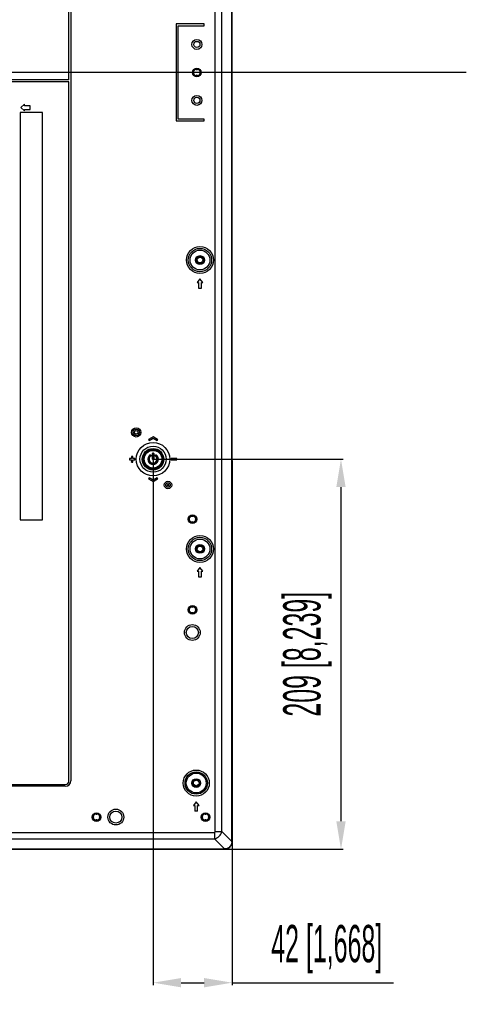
# Model space of a CAD drawing. Header units: millimetres. Extents: x -9020 to -2602, y 1105 to 6065.
# Tile 43 of 80: x -6296 to -6057, y 2539 to 3068. Entities that reach past the tile are written whole.
import ezdxf

# ---------------------------------------------------------------- set-up
doc = ezdxf.new("R2010")
doc.units = ezdxf.units.MM
doc.header["$LTSCALE"] = 65.395
doc.header["$PDSIZE"] = 0.05
doc.linetypes.add('CENTER', pattern=[0.6, 0.375, -0.075, 0.075, -0.075])
doc.layers.get('0').update_dxf_attribs({"linetype": 'CONTINUOUS'})
doc.layers.get('Defpoints').update_dxf_attribs({"linetype": 'CONTINUOUS'})
doc.layers.add('02___PRT_ALL_AXES', color=7, linetype='CONTINUOUS')
doc.styles.get("Standard").update_dxf_attribs({"font": 'GOTHIC.TTF', "width": 0.5})
doc.dimstyles.new('ISO-25', dxfattribs={"dimtxt": 2.5, "dimasz": 2.5, "dimexe": 1.25, "dimexo": 0.625, "dimtad": 1, "dimtxsty": 'STANDARD', "dimcen": 2.5, "dimadec": 0, "dimazin": 0, "dimtfac": 1, "dimtmove": 0, "dimatfit": 3, "dimfxl": 1, "dimarcsym": 0})

# ---------------------------------------------------------------- blocks, each defined once
blk = doc.blocks.new('*D18')
at = {"color": 3, "lineweight": -2}
for p, q in [((-6224.98, 2831.13), (-6224.98, 2549.64)), ((-6182.6, 2831.13), (-6182.6, 2549.64)), ((-6209.98, 2550.89), (-6197.6, 2550.89)), ((-6182.6, 2550.89), (-6096.18, 2550.89))]:
    blk.add_line(p, q, dxfattribs=at)
at = {"color": 3}
for points in [[(-6209.98, 2553.39), (-6209.98, 2548.39), (-6224.98, 2550.89)], [(-6197.6, 2548.39), (-6197.6, 2553.39), (-6182.6, 2550.89)]]:
    blk.add_solid(points, dxfattribs=at)
at = {"layer": 'Defpoints', "color": 0}
for p in [(-6224.98, 2831.75), (-6182.6, 2831.75), (-6182.6, 2550.89)]:
    blk.add_point(p, dxfattribs=at)
at = {"color": 2, "insert": (-6131.89, 2568.85), "char_height": 20, "attachment_point": 5}
blk.add_mtext('42 [1,668]', dxfattribs=at)
blk = doc.blocks.new('*D19')
at = {"color": 3, "lineweight": -2}
for p, q in [((-6224.35, 2831.75), (-6123.01, 2831.75)), ((-6124.26, 2816.75), (-6124.26, 2637.48)), ((-6224.35, 2622.48), (-6123.01, 2622.48))]:
    blk.add_line(p, q, dxfattribs=at)
at = {"color": 3}
for points in [[(-6121.76, 2816.75), (-6126.76, 2816.75), (-6124.26, 2831.75)], [(-6126.76, 2637.48), (-6121.76, 2637.48), (-6124.26, 2622.48)]]:
    blk.add_solid(points, dxfattribs=at)
at = {"layer": 'Defpoints', "color": 0}
for p in [(-6224.98, 2831.75), (-6224.98, 2622.48), (-6124.26, 2622.48)]:
    blk.add_point(p, dxfattribs=at)
at = {"color": 2, "insert": (-6142.22, 2727.12), "char_height": 20, "attachment_point": 5, "rotation": 90}
blk.add_mtext('209 [8,239]', dxfattribs=at)

msp = doc.modelspace()

# ---------------------------------------------------------------- linework, layer by layer
at = {"color": 7, "linetype": 'Continuous'}
for p, q in [((-6182.8, 2626.48), (-6182.8, 3452.02)), ((-6182.6, 2626.48), (-6182.6, 3452.02)), ((-6191.64, 2631.95), (-6191.64, 3446.55)), ((-6188.17, 2631.95), (-6188.17, 3446.55)), ((-6270.03, 3035.25), (-6270.03, 3347.95)), ((-6269.03, 3347.95), (-6269.03, 2659.25)), ((-6197.54, 3065.25), (-6212.54, 3065.25)), ((-6212.54, 3065.25), (-6212.54, 3013.25)), ((-6211.54, 3064.25), (-6197.54, 3064.25)), ((-6211.54, 3014.25), (-6211.54, 3064.25)), ((-6197.54, 3064.25), (-6197.54, 3065.25)), ((-6270.03, 3035.25), (-6521.03, 3035.25)), ((-6270.03, 3034.25), (-6521.03, 3034.25)), ((-6270.03, 2659.25), (-6270.03, 3034.25)), ((-6293.91, 3022.17), (-6295.91, 3020.42)), ((-6293.91, 3021.42), (-6293.91, 3022.17)), ((-6284.23, 3017.8), (-6296.23, 3017.8)), ((-6296.23, 3017.8), (-6296.23, 2799.3)), ((-6295.91, 3020.42), (-6293.91, 3018.67)), ((-6290.91, 3021.42), (-6293.91, 3021.42)), ((-6293.91, 3019.42), (-6290.91, 3019.42)), ((-6293.91, 3018.67), (-6293.91, 3019.42)), ((-6290.91, 3019.42), (-6290.91, 3021.42)), ((-6284.23, 2799.3), (-6284.23, 3017.8)), ((-6212.54, 3013.25), (-6197.54, 3013.25)), ((-6197.54, 3014.25), (-6211.54, 3014.25)), ((-6197.54, 3013.25), (-6197.54, 3014.25)), ((-6199.84, 2928.6), (-6201.34, 2926.6)), ((-6201.34, 2926.6), (-6200.59, 2926.6)), ((-6200.59, 2926.6), (-6200.59, 2923.6)), ((-6198.34, 2926.6), (-6199.84, 2928.6)), ((-6199.09, 2926.6), (-6198.34, 2926.6)), ((-6199.09, 2923.6), (-6199.09, 2926.6)), ((-6200.59, 2923.6), (-6199.09, 2923.6)), ((-6224.98, 2843.75), (-6227.48, 2842.36)), ((-6227.48, 2842.36), (-6227.42, 2842.35)), ((-6227.48, 2842.36), (-6227.14, 2841.75)), ((-6227.14, 2841.75), (-6224.98, 2842.95)), ((-6222.48, 2842.36), (-6224.98, 2843.75)), ((-6224.98, 2843.75), (-6224.98, 2843.7)), ((-6224.98, 2842.95), (-6224.98, 2843)), ((-6224.98, 2842.95), (-6222.82, 2841.75)), ((-6222.82, 2841.75), (-6222.48, 2842.36)), ((-6222.48, 2842.36), (-6222.54, 2842.35)), ((-6227.14, 2841.75), (-6227.12, 2841.81)), ((-6222.82, 2841.75), (-6222.83, 2841.81)), ((-6236.53, 2832.1), (-6237.68, 2832.1)), ((-6237.68, 2832.1), (-6237.63, 2832.06)), ((-6237.68, 2832.1), (-6237.68, 2831.4)), ((-6237.68, 2831.4), (-6237.63, 2831.44)), ((-6235.83, 2833.25), (-6236.53, 2833.25)), ((-6236.53, 2833.25), (-6236.48, 2833.21)), ((-6236.53, 2833.25), (-6236.53, 2832.1)), ((-6236.53, 2832.1), (-6236.48, 2832.06)), ((-6236.53, 2831.4), (-6236.48, 2831.44)), ((-6235.83, 2833.25), (-6235.87, 2833.21)), ((-6235.83, 2832.1), (-6235.87, 2832.06)), ((-6235.83, 2831.4), (-6235.87, 2831.44)), ((-6235.83, 2832.1), (-6235.83, 2833.25)), ((-6234.68, 2832.1), (-6235.83, 2832.1)), ((-6234.68, 2832.1), (-6234.72, 2832.06)), ((-6234.68, 2831.4), (-6234.72, 2831.44)), ((-6234.68, 2831.4), (-6234.68, 2832.1)), ((-6226.67, 2834.01), (-6226.63, 2833.95)), ((-6226.26, 2833.46), (-6226.33, 2833.55)), ((-6225.32, 2831.75), (-6225.32, 2834.73)), ((-6225.32, 2831.75), (-6225.23, 2831.75)), ((-6225.23, 2831.75), (-6225.23, 2834.75)), ((-6224.98, 2835.07), (-6224.98, 2835)), ((-6224.73, 2834.75), (-6224.73, 2831.75)), ((-6224.63, 2831.75), (-6224.73, 2831.75)), ((-6224.63, 2834.73), (-6224.63, 2831.75)), ((-6223.7, 2833.46), (-6223.63, 2833.55)), ((-6223.28, 2834.01), (-6223.33, 2833.95)), ((-6212.28, 2832.1), (-6215.28, 2832.1)), ((-6215.28, 2832.1), (-6215.23, 2832.06)), ((-6215.28, 2832.1), (-6215.28, 2831.4)), ((-6215.28, 2831.4), (-6215.23, 2831.44)), ((-6212.28, 2832.1), (-6212.32, 2832.06)), ((-6212.28, 2831.4), (-6212.32, 2831.44)), ((-6212.28, 2831.4), (-6212.28, 2832.1)), ((-6237.68, 2831.4), (-6236.53, 2831.4)), ((-6236.53, 2831.4), (-6236.53, 2830.25)), ((-6236.53, 2830.25), (-6236.48, 2830.29)), ((-6236.53, 2830.25), (-6235.83, 2830.25)), ((-6235.83, 2830.25), (-6235.87, 2830.29)), ((-6235.83, 2831.4), (-6234.68, 2831.4)), ((-6235.83, 2830.25), (-6235.83, 2831.4)), ((-6215.28, 2831.4), (-6212.28, 2831.4)), ((-6227.14, 2821.75), (-6227.48, 2821.14)), ((-6227.48, 2821.14), (-6227.42, 2821.16)), ((-6227.48, 2821.14), (-6224.98, 2819.75)), ((-6224.98, 2820.55), (-6227.14, 2821.75)), ((-6227.14, 2821.75), (-6227.12, 2821.69)), ((-6222.82, 2821.75), (-6224.98, 2820.55)), ((-6224.98, 2819.75), (-6222.48, 2821.14)), ((-6222.82, 2821.75), (-6222.83, 2821.69)), ((-6222.48, 2821.14), (-6222.82, 2821.75)), ((-6222.48, 2821.14), (-6222.54, 2821.16)), ((-6224.98, 2820.55), (-6224.98, 2820.5)), ((-6224.98, 2819.75), (-6224.98, 2819.8)), ((-6296.23, 2799.3), (-6284.23, 2799.3)), ((-6199.84, 2773.6), (-6201.34, 2771.6)), ((-6198.34, 2771.6), (-6199.84, 2773.6)), ((-6201.34, 2771.6), (-6200.59, 2771.6)), ((-6200.59, 2771.6), (-6200.59, 2768.6)), ((-6200.59, 2768.6), (-6199.09, 2768.6)), ((-6199.09, 2771.6), (-6198.34, 2771.6)), ((-6199.09, 2768.6), (-6199.09, 2771.6)), ((-6519.03, 2657.25), (-6272.03, 2657.25)), ((-6272.03, 2656.25), (-6519.03, 2656.25)), ((-6201.84, 2648), (-6203.34, 2646)), ((-6200.34, 2646), (-6201.84, 2648)), ((-6203.34, 2646), (-6202.59, 2646)), ((-6202.59, 2646), (-6202.59, 2643)), ((-6201.09, 2643), (-6202.59, 2643)), ((-6201.09, 2646), (-6200.34, 2646)), ((-6201.09, 2643), (-6201.09, 2646)), ((-6885.18, 2631.51), (-6192.07, 2631.51)), ((-6192.07, 2631.51), (-6192.07, 2628.05)), ((-6191.64, 2631.95), (-6188.17, 2631.95)), ((-6182.8, 2626.58), (-6188.17, 2631.95)), ((-6885.18, 2628.05), (-6192.07, 2628.05)), ((-6186.7, 2622.68), (-6192.07, 2628.05)), ((-6182.6, 2626.98), (-6182.8, 2626.98)), ((-6182.6, 2626.48), (-6182.8, 2626.48)), ((-6885.18, 2622.68), (-6186.7, 2622.68)), ((-6885.18, 2622.48), (-6186.6, 2622.48))]:
    msp.add_line(p, q, dxfattribs=at)
at = {"color": 1, "linetype": 'CENTER', "ltscale": 20}
msp.add_line((-6057.11, 3039.25), (-7747.94, 3039.25), dxfattribs=at)
at = {"color": 7, "linetype": 'Continuous'}
for centre, radius in [((-6201.51, 3054.25), 2.65), ((-6201.51, 3054.25), 1.65), ((-6201.51, 3039.25), 2.3), ((-6201.51, 3024.25), 2.65), ((-6201.51, 3024.25), 1.65), ((-6199.84, 2938.6), 7.27), ((-6199.84, 2938.6), 6.27), ((-6199.84, 2938.61), 1.5), ((-6233.98, 2846.15), 2.5), ((-6233.98, 2846.15), 1.74), ((-6233.98, 2846.15), 0.984), ((-6224.98, 2831.75), 9), ((-6224.98, 2831.75), 5.75), ((-6224.98, 2831.75), 5.64), ((-6224.98, 2831.75), 5.23), ((-6224.98, 2831.75), 4.75), ((-6216.98, 2817.9), 2), ((-6216.98, 2817.9), 1.24), ((-6216.98, 2817.9), 0.484), ((-6203.88, 2799.6), 2.3), ((-6203.88, 2799.6), 1.8), ((-6199.84, 2783.6), 7.27), ((-6199.84, 2783.6), 6.27), ((-6199.84, 2783.61), 1.5), ((-6203.88, 2750.9), 2.3), ((-6203.88, 2750.9), 1.8), ((-6203.93, 2738.75), 4.25), ((-6203.93, 2738.75), 3.25), ((-6201.84, 2658), 6.99), ((-6201.84, 2658), 5.99), ((-6201.84, 2658.05), 1.5), ((-6255.28, 2639.75), 2.3), ((-6255.28, 2639.75), 1.8), ((-6244.93, 2639.75), 4.25), ((-6244.93, 2639.75), 3.25), ((-6196.88, 2639.75), 2.3), ((-6196.88, 2639.75), 1.8)]:
    msp.add_circle(centre, radius, dxfattribs=at)
for centre, radius, start, end in [((-6201.51, 3039.25), 1.93, 104.4743, 165.5257), ((-6203.51, 3039.25), 0.5, 285.6647, 74.3353), ((-6201.51, 3039.25), 1.93, 194.4743, 255.5257), ((-6201.51, 3039.25), 1.8, 166.1279, 193.8721), ((-6201.51, 3039.25), 1.81, 103.951, 166.049), ((-6201.51, 3039.25), 1.81, 193.951, 256.049), ((-6201.51, 3041.25), 0.5, 195.6647, 344.3353), ((-6201.51, 3037.25), 0.5, 15.6647, 164.3353), ((-6201.51, 3039.25), 1.8, 76.1279, 103.8721), ((-6201.51, 3039.25), 1.8, 256.1279, 283.8721), ((-6201.51, 3039.25), 1.81, 13.951, 76.049), ((-6201.51, 3039.25), 1.81, 283.951, 346.049), ((-6201.51, 3039.25), 1.93, 14.4743, 75.5257), ((-6201.51, 3039.25), 1.93, 284.4743, 345.5257), ((-6199.51, 3039.25), 0.5, 105.6647, 254.3353), ((-6201.51, 3039.25), 1.8, 346.1279, 13.8721), ((-6224.98, 2831.75), 2.83, 126.8699, 53.1301), ((-6224.98, 2831.75), 2.75, 126.8699, 53.1301), ((-6224.98, 2831.75), 2.25, 126.8699, 53.1301), ((-6224.98, 2831.75), 2.13, 126.8699, 53.1301), ((-6226.48, 2833.75), 0.25, 306.8699, 126.8699), ((-6224.98, 2834.73), 0.347, 90.0005, 179.9995), ((-6224.98, 2831.75), 0.347, 180, 0), ((-6224.98, 2834.75), 0.25, 0, 180), ((-6224.98, 2831.75), 0.25, 180, 0), ((-6223.48, 2833.75), 0.25, 53.1301, 233.1301), ((-6205.88, 2799.6), 0.5, 300.3314, 59.6686), ((-6203.88, 2801.6), 0.5, 210.3314, 329.6686), ((-6201.88, 2799.6), 0.5, 120.3314, 239.6686), ((-6203.88, 2797.6), 0.5, 30.3314, 149.6686), ((-6203.88, 2752.9), 0.5, 210.3314, 329.6686), ((-6205.88, 2750.9), 0.5, 300.3314, 59.6686), ((-6203.88, 2748.9), 0.5, 30.3314, 149.6686), ((-6201.88, 2750.9), 0.5, 120.3314, 239.6686), ((-6272.03, 2659.25), 3, 270, 0), ((-6272.03, 2659.25), 2, 270, 0), ((-6255.28, 2641.75), 0.5, 210.3314, 329.6686), ((-6196.88, 2641.75), 0.5, 210.3314, 329.6686), ((-6257.28, 2639.75), 0.5, 300.3314, 59.6686), ((-6255.28, 2637.75), 0.5, 30.3314, 149.6686), ((-6253.28, 2639.75), 0.5, 120.3314, 239.6686), ((-6198.88, 2639.75), 0.5, 300.3314, 59.6686), ((-6196.88, 2637.75), 0.5, 30.3314, 149.6686), ((-6194.88, 2639.75), 0.5, 120.3314, 239.6686), ((-6186.6, 2626.48), 4, 270, 0)]:
    msp.add_arc(centre, radius, start, end, dxfattribs=at)
for points, knots in [([(-6226.67, 2834.01), (-6226.64, 2834.04), (-6226.55, 2834.08), (-6226.41, 2834.09), (-6226.28, 2834.04), (-6226.18, 2833.95), (-6226.12, 2833.83), (-6226.11, 2833.69), (-6226.16, 2833.55), (-6226.22, 2833.48), (-6226.26, 2833.46)], [0, 0, 0, 0, 0.125754, 0.250934, 0.375326, 0.499218, 0.623232, 0.74801, 0.873732, 1, 1, 1, 1]), ([(-6225.32, 2834.73), (-6225.3, 2834.73), (-6225.27, 2834.73), (-6225.24, 2834.74), (-6225.23, 2834.75), (-6225.23, 2834.75)], [0, 0, 0, 0, 0.673803, 0.889791, 1, 1, 1, 1]), ([(-6224.98, 2835.07), (-6224.93, 2835.07), (-6224.84, 2835.06), (-6224.72, 2834.98), (-6224.65, 2834.86), (-6224.63, 2834.77), (-6224.63, 2834.73)], [0, 0, 0, 0, 0.253095, 0.504267, 0.752945, 1, 1, 1, 1]), ([(-6224.63, 2834.73), (-6224.65, 2834.73), (-6224.68, 2834.73), (-6224.72, 2834.74), (-6224.73, 2834.75), (-6224.73, 2834.75)], [0, 0, 0, 0, 0.673803, 0.889791, 1, 1, 1, 1]), ([(-6223.7, 2833.46), (-6223.73, 2833.48), (-6223.8, 2833.55), (-6223.84, 2833.69), (-6223.83, 2833.82), (-6223.77, 2833.95), (-6223.67, 2834.04), (-6223.54, 2834.09), (-6223.4, 2834.08), (-6223.32, 2834.04), (-6223.28, 2834.01)], [0, 0, 0, 0, 0.125733, 0.250897, 0.375272, 0.49913, 0.623078, 0.747757, 0.873486, 1, 1, 1, 1]), ([(-6192.07, 2628.05), (-6191.14, 2628.25), (-6189.38, 2629.26), (-6188.37, 2631.01), (-6188.17, 2631.95)], [0, 0, 0, 0, 0.5, 1, 1, 1, 1]), ([(-6192.07, 2631.51), (-6192.01, 2631.51), (-6191.9, 2631.53), (-6191.75, 2631.63), (-6191.65, 2631.77), (-6191.64, 2631.89), (-6191.64, 2631.95)], [0, 0, 0, 0, 0.250283, 0.5, 0.749717, 1, 1, 1, 1]), ([(-6182.8, 2626.48), (-6182.81, 2625.98), (-6182.95, 2625.21), (-6183.42, 2624.31), (-6183.91, 2623.71), (-6184.51, 2623.24), (-6185.43, 2622.8), (-6186.19, 2622.68), (-6186.7, 2622.68)], [0, 0, 0, 0, 0.249559, 0.37478, 0.49998, 0.625181, 0.750407, 1, 1, 1, 1])]:
    msp.add_open_spline(points, degree=3, knots=knots, dxfattribs=at)
at = {"layer": '02___PRT_ALL_AXES', "color": 7, "linetype": 'Continuous'}
for p, q in [((-6224.98, 2843.7), (-6227.42, 2842.35)), ((-6227.42, 2842.35), (-6227.12, 2841.81)), ((-6227.12, 2841.81), (-6224.98, 2843)), ((-6222.54, 2842.35), (-6224.98, 2843.7)), ((-6224.98, 2843), (-6222.83, 2841.81)), ((-6222.83, 2841.81), (-6222.54, 2842.35)), ((-6236.48, 2832.06), (-6237.63, 2832.06)), ((-6237.63, 2832.06), (-6237.63, 2831.44)), ((-6237.63, 2831.44), (-6236.48, 2831.44)), ((-6235.87, 2833.21), (-6236.48, 2833.21)), ((-6236.48, 2833.21), (-6236.48, 2832.06)), ((-6236.48, 2831.44), (-6236.48, 2830.29)), ((-6235.87, 2832.06), (-6235.87, 2833.21)), ((-6234.72, 2832.06), (-6235.87, 2832.06)), ((-6235.87, 2831.44), (-6234.72, 2831.44)), ((-6235.87, 2830.29), (-6235.87, 2831.44)), ((-6234.72, 2831.44), (-6234.72, 2832.06)), ((-6212.32, 2832.06), (-6215.23, 2832.06)), ((-6215.23, 2832.06), (-6215.23, 2831.44)), ((-6215.23, 2831.44), (-6212.32, 2831.44)), ((-6212.32, 2831.44), (-6212.32, 2832.06)), ((-6236.48, 2830.29), (-6235.87, 2830.29)), ((-6227.12, 2821.69), (-6227.42, 2821.16)), ((-6227.42, 2821.16), (-6224.98, 2819.8)), ((-6224.98, 2820.5), (-6227.12, 2821.69)), ((-6222.83, 2821.69), (-6224.98, 2820.5)), ((-6224.98, 2819.8), (-6222.54, 2821.16)), ((-6222.54, 2821.16), (-6222.83, 2821.69))]:
    msp.add_line(p, q, dxfattribs=at)
for centre, radius in [((-6199.84, 2938.6), 5.33), ((-6199.84, 2938.6), 2.35), ((-6199.84, 2938.6), 2), ((-6224.98, 2831.75), 7), ((-6199.84, 2783.6), 5.33), ((-6199.84, 2783.6), 2.35), ((-6199.84, 2783.6), 2), ((-6201.84, 2658), 5.33), ((-6201.84, 2658), 2.35), ((-6201.84, 2658), 2)]:
    msp.add_circle(centre, radius, dxfattribs=at)

# ---------------------------------------------------------------- dimensions: what is measured, and where the dimension line sits
dim = msp.add_linear_dim(base=(-6182.6, 2550.89), p1=(-6224.98, 2831.75), p2=(-6182.6, 2831.75), dimstyle='ISO-25', override={"dimtxt": 20, "dimasz": 15, "dimgap": 5, "dimdec": 0, "dimclrd": 3, "dimclre": 3, "dimclrt": 2, "dimadec": 1, "dimtp": 0.3, "dimtm": 0.3, "dimtofl": 0})
dim.commit()
dim.dimension.update_dxf_attribs({"geometry": '*D18', "text_midpoint": (-6131.89, 2568.85)})
dim = msp.add_linear_dim(base=(-6124.26, 2622.48), p1=(-6224.98, 2831.75), p2=(-6224.98, 2622.48), angle=90, dimstyle='ISO-25', override={"dimtxt": 20, "dimasz": 15, "dimgap": 5, "dimdec": 0, "dimclrd": 3, "dimclre": 3, "dimclrt": 2, "dimadec": 1, "dimtp": 0.3, "dimtm": 0.3, "dimtofl": 0})
dim.commit()
dim.dimension.update_dxf_attribs({"geometry": '*D19', "text_midpoint": (-6142.22, 2727.12)})

doc.saveas('drawing.dxf')
